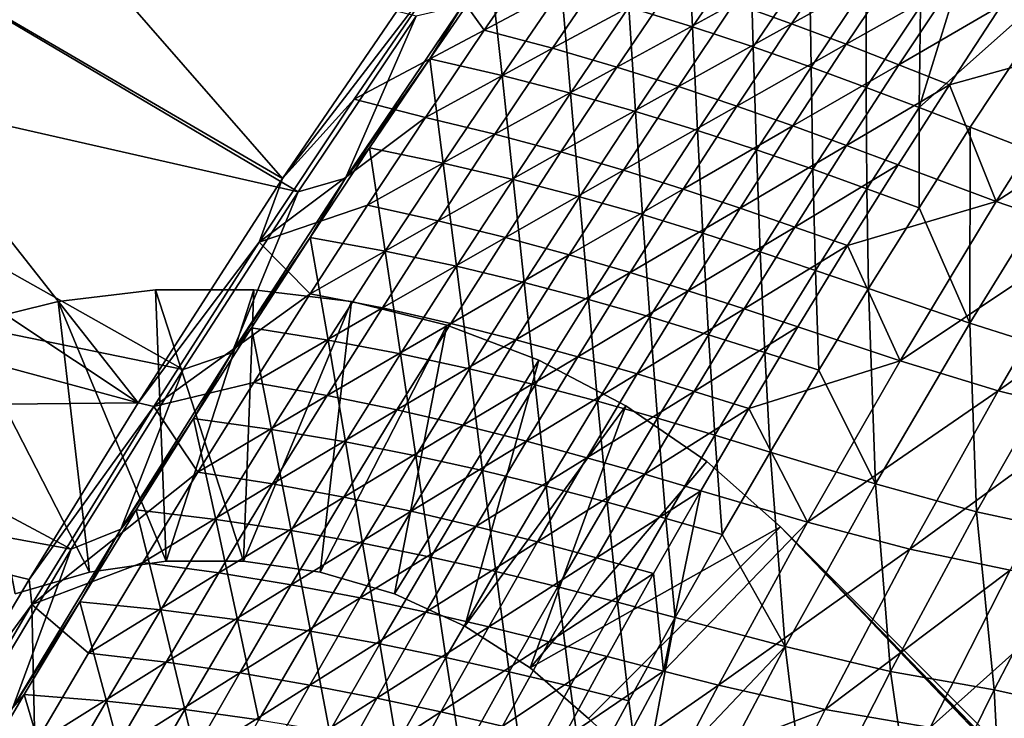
# Model space of a CAD drawing. Header units: metres. Extents: x -1 to 1402, y -1402 to 1.
# Tile 153 of 256: x 174 to 246, y -496 to -445. Entities that reach past the tile are written whole.
import ezdxf

# ---------------------------------------------------------------- set-up
doc = ezdxf.new("R2010")
doc.units = ezdxf.units.M

msp = doc.modelspace()

# ---------------------------------------------------------------- linework, layer by layer
at = {"layer": 'None0'}
for points in [[(193.188416, -456.504669, -32.1521), (149.477982, -431.026184, -3), (158.767548, -417.142334, -3)], [(209.022079, -433.288483, -32.146709), (193.188416, -456.504669, -32.1521), (158.767548, -417.142334, -3)], [(182.542023, -473.034241, -32.156273), (140.433075, -445.070679, -3), (149.477982, -431.026184, -3)], [(193.188416, -456.504669, -32.1521), (182.542023, -473.034241, -32.156273), (149.477982, -431.026184, -3)], [(141.127594, -445.420471), (194.323196, -457.494965, -29.566992), (150.163284, -431.39267)], [(194.323196, -457.494965, -29.566992), (203.020798, -444.546478, -29.563908), (150.163284, -431.39267)], [(193.188416, -456.504669, -32.1521), (209.022079, -433.288483, -32.146709), (204.91066, -441.211975, -32.845253)], [(253.119125, -446.622375, -311.436157), (246.171463, -443.733582, -255.444809), (260.707947, -435.189117, -311.489136)], [(223.394745, -445.331085, -115.473923), (223.027908, -437.614807, -87.711845), (218.69194, -443.892273, -87.69519)], [(223.027908, -437.614807, -87.711845), (223.394745, -445.331085, -115.473923), (227.638458, -439.134674, -115.495125)], [(244.247986, -437.847656, -199.130859), (240.197998, -443.802856, -199.100983), (240.110657, -451.283173, -227.00882)], [(244.247986, -437.847656, -199.130859), (240.110657, -451.283173, -227.00882), (251.610367, -441.003265, -255.042603)], [(204.91066, -441.211975, -32.845253), (212.434341, -439.206818, -60.504589), (208.053223, -445.589203, -60.497749)], [(208.053223, -445.589203, -60.497749), (212.434341, -439.206818, -60.504589), (217.352005, -440.622192, -88.21685)], [(227.638458, -439.134674, -115.495125), (223.394745, -445.331085, -115.473923), (227.867706, -446.80603, -143.299789)], [(226.458389, -443.587219, -143.792236), (234.762802, -439.071014, -171.668945), (230.687531, -445.104553, -171.645386)], [(232.024033, -440.682983, -143.324936), (227.638458, -439.134674, -115.495125), (227.867706, -446.80603, -143.299789)], [(230.687531, -445.104553, -171.645386), (234.762802, -439.071014, -171.668945), (238.724182, -440.6492, -199.562012)], [(206.438705, -443.773407, -30.93755), (204.02919, -447.700684, -32.285778), (208.514832, -441.188171, -32.290676)], [(208.514832, -441.188171, -32.290676), (204.02919, -447.700684, -32.285778), (209.35762, -448.917725, -59.956261)], [(208.053223, -445.589203, -60.497749), (217.352005, -440.622192, -88.21685), (213.068573, -446.9151, -88.204712)], [(209.35762, -448.917725, -59.956261), (213.739029, -442.505951, -59.968033), (208.514832, -441.188171, -32.290676)], [(213.068573, -446.9151, -88.204712), (217.352005, -440.622192, -88.21685), (222.019958, -442.087677, -115.980873)], [(232.024033, -440.682983, -143.324936), (227.867706, -446.80603, -143.299789), (232.130859, -448.300659, -171.166626)], [(230.687531, -445.104553, -171.645386), (238.724182, -440.6492, -199.562012), (234.728027, -446.623627, -199.536301)], [(232.024033, -440.682983, -143.324936), (232.130859, -448.300659, -171.166626), (236.203888, -442.244171, -171.194839)], [(234.728027, -446.623627, -199.536301), (238.724182, -440.6492, -199.562012), (242.52037, -442.208374, -227.488464)], [(240.110657, -451.283173, -227.00882), (243.869202, -452.738312, -254.978363), (251.610367, -441.003265, -255.042603)], [(251.610367, -441.003265, -255.042603), (243.869202, -452.738312, -254.978363), (251.028656, -455.494263, -310.999603)], [(198.467545, -450.653656, -32.845261), (193.188416, -456.504669, -32.1521), (204.91066, -441.211975, -32.845253)], [(198.467545, -450.653656, -32.845261), (204.91066, -441.211975, -32.845253), (208.053223, -445.589203, -60.497749)], [(214.408966, -450.213165, -87.678192), (213.739029, -442.505951, -59.968033), (209.35762, -448.917725, -59.956261)], [(222.019958, -442.087677, -115.980873), (217.828888, -448.30011, -115.964073), (213.068573, -446.9151, -88.204712)], [(213.739029, -442.505951, -59.968033), (214.408966, -450.213165, -87.678192), (218.69194, -443.892273, -87.69519)], [(226.458389, -443.587219, -143.792236), (217.828888, -448.30011, -115.964073), (222.019958, -442.087677, -115.980873)], [(236.203888, -442.244171, -171.194839), (232.130859, -448.300659, -171.166626), (236.20488, -449.798492, -199.070587)], [(234.728027, -446.623627, -199.536301), (242.52037, -442.208374, -227.488464), (238.600647, -448.128418, -227.461395)], [(240.197998, -443.802856, -199.100983), (236.203888, -442.244171, -171.194839), (236.20488, -449.798492, -199.070587)], [(238.600647, -448.128418, -227.461395), (242.52037, -442.208374, -227.488464), (246.171463, -443.733582, -255.444809)], [(206.438705, -443.773407, -30.93755), (197.829269, -456.490906, -30.934406), (204.02919, -447.700684, -32.285778)], [(197.829269, -456.490906, -30.934406), (206.438705, -443.773407, -30.93755), (203.020798, -444.546478, -29.563908)], [(218.69194, -443.892273, -87.69519), (214.408966, -450.213165, -87.678192), (219.204865, -451.569946, -115.452324)], [(217.828888, -448.30011, -115.964073), (226.458389, -443.587219, -143.792236), (222.355042, -449.727112, -143.771469)], [(219.204865, -451.569946, -115.452324), (223.394745, -445.331085, -115.473923), (218.69194, -443.892273, -87.69519)], [(222.355042, -449.727112, -143.771469), (226.458389, -443.587219, -143.792236), (230.687531, -445.104553, -171.645386)], [(240.197998, -443.802856, -199.100983), (236.20488, -449.798492, -199.070587), (240.110657, -451.283173, -227.00882)], [(246.171463, -443.733582, -255.444809), (242.326172, -449.602966, -255.417068), (238.600647, -448.128418, -227.461395)], [(242.326172, -449.602966, -255.417068), (246.171463, -443.733582, -255.444809), (253.119125, -446.622375, -311.436157)], [(194.323196, -457.494965, -29.566992), (197.829269, -456.490906, -30.934406), (203.020798, -444.546478, -29.563908)], [(182.542023, -473.034241, -32.156273), (131.637405, -459.272583, -3), (140.433075, -445.070679, -3)], [(132.340759, -459.605499), (185.851593, -470.589752, -29.570282), (141.127594, -445.420471)], [(185.851593, -470.589752, -29.570282), (194.323196, -457.494965, -29.566992), (141.127594, -445.420471)], [(223.766266, -452.970703, -143.2742), (223.394745, -445.331085, -115.473923), (219.204865, -451.569946, -115.452324)], [(222.355042, -449.727112, -143.771469), (230.687531, -445.104553, -171.645386), (226.667969, -451.178802, -171.621552)], [(223.394745, -445.331085, -115.473923), (223.766266, -452.970703, -143.2742), (227.867706, -446.80603, -143.299789)], [(226.667969, -451.178802, -171.621552), (230.687531, -445.104553, -171.645386), (234.728027, -446.623627, -199.536301)], [(198.467545, -450.653656, -32.845261), (208.053223, -445.589203, -60.497749), (203.724365, -452.015472, -60.490818)], [(203.724365, -452.015472, -60.490818), (208.053223, -445.589203, -60.497749), (213.068573, -446.9151, -88.204712)], [(213.068573, -446.9151, -88.204712), (208.838028, -453.250885, -88.192444), (203.724365, -452.015472, -60.490818)], [(217.828888, -448.30011, -115.964073), (208.838028, -453.250885, -88.192444), (213.068573, -446.9151, -88.204712)], [(227.867706, -446.80603, -143.299789), (223.766266, -452.970703, -143.2742), (228.113922, -454.397919, -171.137924)], [(226.667969, -451.178802, -171.621552), (234.728027, -446.623627, -199.536301), (230.789017, -452.638092, -199.5103)], [(227.867706, -446.80603, -143.299789), (228.113922, -454.397919, -171.137924), (232.130859, -448.300659, -171.166626)], [(230.789017, -452.638092, -199.5103), (234.728027, -446.623627, -199.536301), (238.600647, -448.128418, -227.461395)], [(242.326172, -449.602966, -255.417068), (253.119125, -446.622375, -311.436157), (245.783722, -458.210693, -311.381897)], [(245.783722, -458.210693, -311.381897), (253.119125, -446.622375, -311.436157), (259.730591, -449.196899, -367.523193)], [(197.829269, -456.490906, -30.934406), (199.596298, -454.258484, -32.280701), (204.02919, -447.700684, -32.285778)], [(204.02919, -447.700684, -32.285778), (199.596298, -454.258484, -32.280701), (205.029297, -455.373657, -59.944202)], [(204.02919, -447.700684, -32.285778), (205.029297, -455.373657, -59.944202), (209.35762, -448.917725, -59.956261)], [(208.838028, -453.250885, -88.192444), (217.828888, -448.30011, -115.964073), (213.691589, -454.554443, -115.94709)], [(213.691589, -454.554443, -115.94709), (217.828888, -448.30011, -115.964073), (222.355042, -449.727112, -143.771469)], [(232.130859, -448.300659, -171.166626), (228.113922, -454.397919, -171.137924), (232.269165, -455.834167, -199.039673)], [(238.600647, -448.128418, -227.461395), (234.739609, -454.087952, -227.434021), (230.789017, -452.638092, -199.5103)], [(232.130859, -448.300659, -171.166626), (232.269165, -455.834167, -199.039673), (236.20488, -449.798492, -199.070587)], [(242.326172, -449.602966, -255.417068), (234.739609, -454.087952, -227.434021), (238.600647, -448.128418, -227.461395)], [(209.35762, -448.917725, -59.956261), (205.029297, -455.373657, -59.944202), (210.179672, -456.577209, -87.660858)], [(210.179672, -456.577209, -87.660858), (214.408966, -450.213165, -87.678192), (209.35762, -448.917725, -59.956261)], [(213.691589, -454.554443, -115.94709), (222.355042, -449.727112, -143.771469), (218.306534, -455.908081, -143.750473)], [(218.306534, -455.908081, -143.750473), (222.355042, -449.727112, -143.771469), (226.667969, -451.178802, -171.621552)], [(236.20488, -449.798492, -199.070587), (232.269165, -455.834167, -199.039673), (236.253601, -457.261993, -226.976501)], [(234.739609, -454.087952, -227.434021), (242.326172, -449.602966, -255.417068), (238.541183, -455.511322, -255.389008)], [(240.110657, -451.283173, -227.00882), (236.20488, -449.798492, -199.070587), (236.253601, -457.261993, -226.976501)], [(238.541183, -455.511322, -255.389008), (242.326172, -449.602966, -255.417068), (245.783722, -458.210693, -311.381897)], [(245.783722, -458.210693, -311.381897), (259.730591, -449.196899, -367.523193), (252.69165, -460.600708, -367.478699)], [(215.069489, -457.850983, -115.430344), (214.408966, -450.213165, -87.678192), (210.179672, -456.577209, -87.660858)], [(214.408966, -450.213165, -87.678192), (215.069489, -457.850983, -115.430344), (219.204865, -451.569946, -115.452324)], [(193.188416, -456.504669, -32.1521), (198.467545, -450.653656, -32.845261), (191.471695, -461.203949, -32.845303)], [(191.471695, -461.203949, -32.845303), (198.467545, -450.653656, -32.845261), (203.724365, -452.015472, -60.490818)], [(218.306534, -455.908081, -143.750473), (226.667969, -451.178802, -171.621552), (222.704529, -457.293365, -171.597458)], [(222.704529, -457.293365, -171.597458), (226.667969, -451.178802, -171.621552), (230.789017, -452.638092, -199.5103)], [(240.110657, -451.283173, -227.00882), (236.253601, -457.261993, -226.976501), (240.088852, -458.664032, -254.945404)], [(240.110657, -451.283173, -227.00882), (240.088852, -458.664032, -254.945404), (243.869202, -452.738312, -254.978363)], [(203.724365, -452.015472, -60.490818), (199.448273, -458.485413, -60.483803), (191.471695, -461.203949, -32.845303)], [(208.838028, -453.250885, -88.192444), (199.448273, -458.485413, -60.483803), (203.724365, -452.015472, -60.490818)], [(219.204865, -451.569946, -115.452324), (215.069489, -457.850983, -115.430344), (219.720337, -459.176605, -143.248169)], [(219.720337, -459.176605, -143.248169), (223.766266, -452.970703, -143.2742), (219.204865, -451.569946, -115.452324)], [(230.789017, -452.638092, -199.5103), (226.907501, -458.6922, -199.484009), (222.704529, -457.293365, -171.597458)], [(234.739609, -454.087952, -227.434021), (226.907501, -458.6922, -199.484009), (230.789017, -452.638092, -199.5103)], [(240.088852, -458.664032, -254.945404), (243.832703, -467.184296, -310.935364), (243.869202, -452.738312, -254.978363)], [(243.869202, -452.738312, -254.978363), (243.832703, -467.184296, -310.935364), (251.028656, -455.494263, -310.999603)], [(199.448273, -458.485413, -60.483803), (208.838028, -453.250885, -88.192444), (204.660873, -459.629333, -88.180038)], [(204.660873, -459.629333, -88.180038), (208.838028, -453.250885, -88.192444), (213.691589, -454.554443, -115.94709)], [(224.153656, -460.535553, -171.108734), (223.766266, -452.970703, -143.2742), (219.720337, -459.176605, -143.248169)], [(223.766266, -452.970703, -143.2742), (224.153656, -460.535553, -171.108734), (228.113922, -454.397919, -171.137924)], [(226.907501, -458.6922, -199.484009), (234.739609, -454.087952, -227.434021), (230.937561, -460.086456, -227.406326)], [(230.937561, -460.086456, -227.406326), (234.739609, -454.087952, -227.434021), (238.541183, -455.511322, -255.389008)], [(199.596298, -454.258484, -32.280701), (197.829269, -456.490906, -30.934406), (195.216934, -460.861237, -32.275436)], [(199.596298, -454.258484, -32.280701), (195.216934, -460.861237, -32.275436), (200.754776, -461.873444, -59.93187)], [(199.596298, -454.258484, -32.280701), (200.754776, -461.873444, -59.93187), (205.029297, -455.373657, -59.944202)], [(204.660873, -459.629333, -88.180038), (213.691589, -454.554443, -115.94709), (209.608505, -460.850525, -115.929939)], [(209.608505, -460.850525, -115.929939), (213.691589, -454.554443, -115.94709), (218.306534, -455.908081, -143.750473)], [(228.113922, -454.397919, -171.137924), (224.153656, -460.535553, -171.108734), (228.391434, -461.909424, -199.00824)], [(228.113922, -454.397919, -171.137924), (228.391434, -461.909424, -199.00824), (232.269165, -455.834167, -199.039673)], [(205.029297, -455.373657, -59.944202), (200.754776, -461.873444, -59.93187), (206.00473, -462.984039, -87.643204)], [(205.029297, -455.373657, -59.944202), (206.00473, -462.984039, -87.643204), (210.179672, -456.577209, -87.660858)], [(238.541183, -455.511322, -255.389008), (234.816742, -461.458038, -255.360641), (230.937561, -460.086456, -227.406326)], [(234.816742, -461.458038, -255.360641), (238.541183, -455.511322, -255.389008), (245.783722, -458.210693, -311.381897)], [(251.028656, -455.494263, -310.999603), (243.832703, -467.184296, -310.935364), (250.961105, -469.431213, -367.057831)], [(209.608505, -460.850525, -115.929939), (218.306534, -455.908081, -143.750473), (214.313309, -462.129883, -143.729263)], [(214.313309, -462.129883, -143.729263), (218.306534, -455.908081, -143.750473), (222.704529, -457.293365, -171.597458)], [(232.269165, -455.834167, -199.039673), (228.391434, -461.909424, -199.00824), (232.455902, -463.279663, -226.943649)], [(232.269165, -455.834167, -199.039673), (232.455902, -463.279663, -226.943649), (236.253601, -457.261993, -226.976501)], [(182.542023, -473.034241, -32.156273), (193.188416, -456.504669, -32.1521), (191.471695, -461.203949, -32.845303)], [(197.829269, -456.490906, -30.934406), (189.436142, -469.353821, -30.931055), (195.216934, -460.861237, -32.275436)], [(189.436142, -469.353821, -30.931055), (197.829269, -456.490906, -30.934406), (194.323196, -457.494965, -29.566992)], [(210.179672, -456.577209, -87.660858), (206.00473, -462.984039, -87.643204), (210.989258, -464.173828, -115.407982)], [(210.989258, -464.173828, -115.407982), (215.069489, -457.850983, -115.430344), (210.179672, -456.577209, -87.660858)], [(185.851593, -470.589752, -29.570282), (189.436142, -469.353821, -30.931055), (194.323196, -457.494965, -29.566992)], [(215.73053, -465.423401, -143.22171), (215.069489, -457.850983, -115.430344), (210.989258, -464.173828, -115.407982)], [(222.704529, -457.293365, -171.597458), (218.797562, -463.447937, -171.57312), (214.313309, -462.129883, -143.729263)], [(215.069489, -457.850983, -115.430344), (215.73053, -465.423401, -143.22171), (219.720337, -459.176605, -143.248169)], [(226.907501, -458.6922, -199.484009), (218.797562, -463.447937, -171.57312), (222.704529, -457.293365, -171.597458)], [(236.253601, -457.261993, -226.976501), (232.455902, -463.279663, -226.943649), (236.369354, -464.627869, -254.911926)], [(236.253601, -457.261993, -226.976501), (236.369354, -464.627869, -254.911926), (240.088852, -458.664032, -254.945404)], [(199.448273, -458.485413, -60.483803), (195.22554, -464.99884, -60.476704), (191.471695, -461.203949, -32.845303)], [(195.22554, -464.99884, -60.476704), (199.448273, -458.485413, -60.483803), (204.660873, -459.629333, -88.180038)], [(234.816742, -461.458038, -255.360641), (245.783722, -458.210693, -311.381897), (238.703232, -469.947723, -311.326447)], [(238.703232, -469.947723, -311.326447), (245.783722, -458.210693, -311.381897), (252.69165, -460.600708, -367.478699)], [(123.095718, -473.628662, -3), (131.637405, -459.272583, -3), (182.542023, -473.034241, -32.156273)], [(219.720337, -459.176605, -143.248169), (215.73053, -465.423401, -143.22171), (220.250656, -466.713257, -171.079086)], [(218.797562, -463.447937, -171.57312), (226.907501, -458.6922, -199.484009), (223.083832, -464.785492, -199.457443)], [(220.250656, -466.713257, -171.079086), (224.153656, -460.535553, -171.108734), (219.720337, -459.176605, -143.248169)], [(223.083832, -464.785492, -199.457443), (226.907501, -458.6922, -199.484009), (230.937561, -460.086456, -227.406326)], [(240.088852, -458.664032, -254.945404), (236.369354, -464.627869, -254.911926), (243.832703, -467.184296, -310.935364)], [(123.80751, -473.944519), (177.610626, -483.827606, -29.57378), (132.340759, -459.605499)], [(177.610626, -483.827606, -29.57378), (185.851593, -470.589752, -29.570282), (132.340759, -459.605499)], [(195.22554, -464.99884, -60.476704), (204.660873, -459.629333, -88.180038), (200.537613, -466.050201, -88.167519)], [(200.537613, -466.050201, -88.167519), (204.660873, -459.629333, -88.180038), (209.608505, -460.850525, -115.929939)], [(224.57225, -468.023834, -198.976318), (224.153656, -460.535553, -171.108734), (220.250656, -466.713257, -171.079086)], [(230.937561, -460.086456, -227.406326), (227.194809, -466.123383, -227.378357), (223.083832, -464.785492, -199.457443)], [(224.153656, -460.535553, -171.108734), (224.57225, -468.023834, -198.976318), (228.391434, -461.909424, -199.00824)], [(234.816742, -461.458038, -255.360641), (227.194809, -466.123383, -227.378357), (230.937561, -460.086456, -227.406326)], [(238.703232, -469.947723, -311.326447), (252.69165, -460.600708, -367.478699), (245.919678, -472.148712, -367.433228)], [(252.69165, -460.600708, -367.478699), (259.439148, -462.546082, -423.662781), (245.919678, -472.148712, -367.433228)], [(182.542023, -473.034241, -32.156273), (191.471695, -461.203949, -32.845303), (183.696686, -473.320557, -32.845364)], [(191.471695, -461.203949, -32.845303), (195.22554, -464.99884, -60.476704), (183.696686, -473.320557, -32.845364)], [(195.216934, -460.861237, -32.275436), (189.436142, -469.353821, -30.931055), (190.891846, -467.508606, -32.269989)], [(195.216934, -460.861237, -32.275436), (190.891846, -467.508606, -32.269989), (196.534775, -468.416779, -59.919254)], [(195.216934, -460.861237, -32.275436), (196.534775, -468.416779, -59.919254), (200.754776, -461.873444, -59.93187)], [(200.537613, -466.050201, -88.167519), (209.608505, -460.850525, -115.929939), (205.580124, -467.18808, -115.912621)], [(205.580124, -467.18808, -115.912621), (209.608505, -460.850525, -115.929939), (214.313309, -462.129883, -143.729263)], [(227.194809, -466.123383, -227.378357), (234.816742, -461.458038, -255.360641), (231.153122, -467.442474, -255.33197)], [(231.153122, -467.442474, -255.33197), (234.816742, -461.458038, -255.360641), (238.703232, -469.947723, -311.326447)], [(200.754776, -461.873444, -59.93187), (196.534775, -468.416779, -59.919254), (201.884842, -469.433411, -87.625221)], [(200.754776, -461.873444, -59.93187), (201.884842, -469.433411, -87.625221), (206.00473, -462.984039, -87.643204)], [(214.313309, -462.129883, -143.729263), (210.375763, -468.392242, -143.707825), (205.580124, -467.18808, -115.912621)], [(218.797562, -463.447937, -171.57312), (210.375763, -468.392242, -143.707825), (214.313309, -462.129883, -143.729263)], [(228.391434, -461.909424, -199.00824), (224.57225, -468.023834, -198.976318), (228.71814, -469.335693, -226.910294)], [(228.391434, -461.909424, -199.00824), (228.71814, -469.335693, -226.910294), (232.455902, -463.279663, -226.943649)], [(259.439148, -462.546082, -423.662781), (252.986862, -473.893158, -423.636475), (245.919678, -472.148712, -367.433228)], [(206.00473, -462.984039, -87.643204), (201.884842, -469.433411, -87.625221), (206.964828, -470.538208, -115.385254)], [(206.00473, -462.984039, -87.643204), (206.964828, -470.538208, -115.385254), (210.989258, -464.173828, -115.407982)], [(210.375763, -468.392242, -143.707825), (218.797562, -463.447937, -171.57312), (214.947464, -469.642151, -171.548538)], [(214.947464, -469.642151, -171.548538), (218.797562, -463.447937, -171.57312), (223.083832, -464.785492, -199.457443)], [(232.455902, -463.279663, -226.943649), (228.71814, -469.335693, -226.910294), (232.711212, -470.629303, -254.877914)], [(232.455902, -463.279663, -226.943649), (232.711212, -470.629303, -254.877914), (236.369354, -464.627869, -254.911926)], [(210.989258, -464.173828, -115.407982), (206.964828, -470.538208, -115.385254), (211.79747, -471.710785, -143.194824)], [(211.79747, -471.710785, -143.194824), (215.73053, -465.423401, -143.22171), (210.989258, -464.173828, -115.407982)], [(195.22554, -464.99884, -60.476704), (191.056656, -471.555573, -60.469524), (183.696686, -473.320557, -32.845364)], [(191.056656, -471.555573, -60.469524), (195.22554, -464.99884, -60.476704), (200.537613, -466.050201, -88.167519)], [(223.083832, -464.785492, -199.457443), (219.318359, -470.917603, -199.430618), (214.947464, -469.642151, -171.548538)], [(227.194809, -466.123383, -227.378357), (219.318359, -470.917603, -199.430618), (223.083832, -464.785492, -199.457443)], [(236.369354, -464.627869, -254.911926), (232.711212, -470.629303, -254.877914), (236.893814, -479.018768, -310.86908)], [(236.369354, -464.627869, -254.911926), (236.893814, -479.018768, -310.86908), (243.832703, -467.184296, -310.935364)], [(216.405518, -472.930573, -171.048965), (215.73053, -465.423401, -143.22171), (211.79747, -471.710785, -143.194824)], [(215.73053, -465.423401, -143.22171), (216.405518, -472.930573, -171.048965), (220.250656, -466.713257, -171.079086)], [(196.46875, -472.513367, -88.154869), (191.056656, -471.555573, -60.469524), (200.537613, -466.050201, -88.167519)], [(196.46875, -472.513367, -88.154869), (200.537613, -466.050201, -88.167519), (205.580124, -467.18808, -115.912621)], [(219.318359, -470.917603, -199.430618), (227.194809, -466.123383, -227.378357), (223.511658, -472.198303, -227.350113)], [(223.511658, -472.198303, -227.350113), (227.194809, -466.123383, -227.378357), (231.153122, -467.442474, -255.33197)], [(205.580124, -467.18808, -115.912621), (201.606903, -473.566895, -115.895149), (196.46875, -472.513367, -88.154869)], [(210.375763, -468.392242, -143.707825), (201.606903, -473.566895, -115.895149), (205.580124, -467.18808, -115.912621)], [(220.250656, -466.713257, -171.079086), (216.405518, -472.930573, -171.048965), (220.81218, -474.177032, -198.943924)], [(220.81218, -474.177032, -198.943924), (224.57225, -468.023834, -198.976318), (220.250656, -466.713257, -171.079086)], [(243.832703, -467.184296, -310.935364), (236.893814, -479.018768, -310.86908), (244.338135, -481.065704, -367.000183)], [(243.832703, -467.184296, -310.935364), (244.338135, -481.065704, -367.000183), (250.961105, -469.431213, -367.057831)], [(189.436142, -469.353821, -30.931055), (186.621796, -474.200256, -32.264359), (190.891846, -467.508606, -32.269989)], [(190.891846, -467.508606, -32.269989), (186.621796, -474.200256, -32.264359), (192.370026, -475.003357, -59.906368)], [(190.891846, -467.508606, -32.269989), (192.370026, -475.003357, -59.906368), (196.534775, -468.416779, -59.919254)], [(225.040802, -475.429657, -226.876434), (224.57225, -468.023834, -198.976318), (220.81218, -474.177032, -198.943924)], [(231.153122, -467.442474, -255.33197), (227.550583, -473.464081, -255.303024), (223.511658, -472.198303, -227.350113)], [(224.57225, -468.023834, -198.976318), (225.040802, -475.429657, -226.876434), (228.71814, -469.335693, -226.910294)], [(227.550583, -473.464081, -255.303024), (231.153122, -467.442474, -255.33197), (238.703232, -469.947723, -311.326447)], [(196.534775, -468.416779, -59.919254), (192.370026, -475.003357, -59.906368), (197.820679, -475.924957, -87.606918)], [(196.534775, -468.416779, -59.919254), (197.820679, -475.924957, -87.606918), (201.884842, -469.433411, -87.625221)], [(206.494354, -474.694855, -143.686203), (201.606903, -473.566895, -115.895149), (210.375763, -468.392242, -143.707825)], [(206.494354, -474.694855, -143.686203), (210.375763, -468.392242, -143.707825), (214.947464, -469.642151, -171.548538)], [(189.436142, -469.353821, -30.931055), (181.263885, -482.359192, -30.927504), (186.621796, -474.200256, -32.264359)], [(181.263885, -482.359192, -30.927504), (189.436142, -469.353821, -30.931055), (185.851593, -470.589752, -29.570282)], [(201.884842, -469.433411, -87.625221), (197.820679, -475.924957, -87.606918), (202.996841, -476.943787, -115.362152)], [(201.884842, -469.433411, -87.625221), (202.996841, -476.943787, -115.362152), (206.964828, -470.538208, -115.385254)], [(228.71814, -469.335693, -226.910294), (225.040802, -475.429657, -226.876434), (229.114914, -476.667816, -254.843399)], [(228.71814, -469.335693, -226.910294), (229.114914, -476.667816, -254.843399), (232.711212, -470.629303, -254.877914)], [(250.961105, -469.431213, -367.057831), (244.338135, -481.065704, -367.000183), (251.636703, -482.644897, -423.213226)], [(214.947464, -469.642151, -171.548538), (211.154633, -475.875702, -171.523712), (206.494354, -474.694855, -143.686203)], [(219.318359, -470.917603, -199.430618), (211.154633, -475.875702, -171.523712), (214.947464, -469.642151, -171.548538)], [(227.550583, -473.464081, -255.303024), (238.703232, -469.947723, -311.326447), (231.87915, -481.827179, -311.269897)], [(231.87915, -481.827179, -311.269897), (238.703232, -469.947723, -311.326447), (245.919678, -472.148712, -367.433228)], [(177.610626, -483.827606, -29.57378), (181.263885, -482.359192, -30.927504), (185.851593, -470.589752, -29.570282)], [(206.964828, -470.538208, -115.385254), (202.996841, -476.943787, -115.362152), (207.921768, -478.038361, -143.167526)], [(206.964828, -470.538208, -115.385254), (207.921768, -478.038361, -143.167526), (211.79747, -471.710785, -143.194824)], [(215.611404, -477.088043, -199.403549), (211.154633, -475.875702, -171.523712), (219.318359, -470.917603, -199.430618)], [(215.611404, -477.088043, -199.403549), (219.318359, -470.917603, -199.430618), (223.511658, -472.198303, -227.350113)], [(232.711212, -470.629303, -254.877914), (229.114914, -476.667816, -254.843399), (236.893814, -479.018768, -310.86908)], [(183.696686, -473.320557, -32.845364), (191.056656, -471.555573, -60.469524), (186.942215, -478.155426, -60.462265)], [(191.056656, -471.555573, -60.469524), (196.46875, -472.513367, -88.154869), (186.942215, -478.155426, -60.462265)], [(211.79747, -471.710785, -143.194824), (207.921768, -478.038361, -143.167526), (212.618835, -479.187164, -171.018417)], [(212.618835, -479.187164, -171.018417), (216.405518, -472.930573, -171.048965), (211.79747, -471.710785, -143.194824)], [(223.511658, -472.198303, -227.350113), (219.888428, -478.310638, -227.321609), (215.611404, -477.088043, -199.403549)], [(227.550583, -473.464081, -255.303024), (219.888428, -478.310638, -227.321609), (223.511658, -472.198303, -227.350113)], [(231.87915, -481.827179, -311.269897), (245.919678, -472.148712, -367.433228), (239.415558, -483.833282, -367.386841)], [(245.919678, -472.148712, -367.433228), (252.986862, -473.893158, -423.636475), (239.415558, -483.833282, -367.386841)], [(174.501846, -486.069183, -32.159752), (123.095718, -473.628662, -3), (182.542023, -473.034241, -32.156273)], [(174.501846, -486.069183, -32.159752), (182.542023, -473.034241, -32.156273), (183.696686, -473.320557, -32.845364)], [(186.942215, -478.155426, -60.462265), (196.46875, -472.513367, -88.154869), (192.454788, -479.018616, -88.14212)], [(196.46875, -472.513367, -88.154869), (201.606903, -473.566895, -115.895149), (192.454788, -479.018616, -88.14212)], [(217.111755, -480.368561, -198.911041), (216.405518, -472.930573, -171.048965), (212.618835, -479.187164, -171.018417)], [(216.405518, -472.930573, -171.048965), (217.111755, -480.368561, -198.911041), (220.81218, -474.177032, -198.943924)], [(174.501846, -486.069183, -32.159752), (167.858917, -497.232941, -32.162853), (123.095718, -473.628662, -3)], [(174.501846, -486.069183, -32.159752), (183.696686, -473.320557, -32.845364), (174.696533, -487.905945, -32.845402)], [(174.696533, -487.905945, -32.845402), (183.696686, -473.320557, -32.845364), (186.942215, -478.155426, -60.462265)], [(192.454788, -479.018616, -88.14212), (201.606903, -473.566895, -115.895149), (197.689285, -479.986725, -115.877518)], [(201.606903, -473.566895, -115.895149), (206.494354, -474.694855, -143.686203), (197.689285, -479.986725, -115.877518)], [(224.009399, -479.522217, -255.273819), (219.888428, -478.310638, -227.321609), (227.550583, -473.464081, -255.303024)], [(224.009399, -479.522217, -255.273819), (227.550583, -473.464081, -255.303024), (231.87915, -481.827179, -311.269897)], [(169.604843, -497.205322, -29.57748), (177.610626, -483.827606, -29.57378), (123.80751, -473.944519)], [(181.263885, -482.359192, -30.927504), (182.407532, -480.935852, -32.258537), (186.621796, -474.200256, -32.264359)], [(186.621796, -474.200256, -32.264359), (182.407532, -480.935852, -32.258537), (188.261215, -481.632843, -59.893204)], [(186.621796, -474.200256, -32.264359), (188.261215, -481.632843, -59.893204), (192.370026, -475.003357, -59.906368)], [(220.81218, -474.177032, -198.943924), (217.111755, -480.368561, -198.911041), (221.424469, -481.561005, -226.842087)], [(221.424469, -481.561005, -226.842087), (225.040802, -475.429657, -226.876434), (220.81218, -474.177032, -198.943924)], [(252.986862, -473.893158, -423.636475), (246.812103, -485.371033, -423.609711), (239.415558, -483.833282, -367.386841)], [(192.370026, -475.003357, -59.906368), (188.261215, -481.632843, -59.893204), (193.812927, -482.458405, -87.588303)], [(192.370026, -475.003357, -59.906368), (193.812927, -482.458405, -87.588303), (197.820679, -475.924957, -87.606918)], [(197.689285, -479.986725, -115.877518), (206.494354, -474.694855, -143.686203), (202.669479, -481.037476, -143.664398)], [(206.494354, -474.694855, -143.686203), (211.154633, -475.875702, -171.523712), (202.669479, -481.037476, -143.664398)], [(193.812927, -482.458405, -87.588303), (199.085953, -483.390228, -115.338699), (197.820679, -475.924957, -87.606918)], [(197.820679, -475.924957, -87.606918), (199.085953, -483.390228, -115.338699), (202.996841, -476.943787, -115.362152)], [(202.669479, -481.037476, -143.664398), (211.154633, -475.875702, -171.523712), (207.419434, -482.148193, -171.498688)], [(211.154633, -475.875702, -171.523712), (215.611404, -477.088043, -199.403549), (207.419434, -482.148193, -171.498688)], [(225.580963, -482.742889, -254.808395), (225.040802, -475.429657, -226.876434), (221.424469, -481.561005, -226.842087)], [(225.040802, -475.429657, -226.876434), (225.580963, -482.742889, -254.808395), (229.114914, -476.667816, -254.843399)], [(229.114914, -476.667816, -254.843399), (225.580963, -482.742889, -254.808395), (230.215591, -490.992706, -310.800873)], [(236.893814, -479.018768, -310.86908), (229.114914, -476.667816, -254.843399), (230.215591, -490.992706, -310.800873)], [(202.996841, -476.943787, -115.362152), (199.085953, -483.390228, -115.338699), (204.10405, -484.405823, -143.139832)], [(202.996841, -476.943787, -115.362152), (204.10405, -484.405823, -143.139832), (207.921768, -478.038361, -143.167526)], [(207.419434, -482.148193, -171.498688), (215.611404, -477.088043, -199.403549), (211.963348, -483.296448, -199.376236)], [(215.611404, -477.088043, -199.403549), (219.888428, -478.310638, -227.321609), (211.963348, -483.296448, -199.376236)], [(182.882751, -484.798187, -60.454929), (174.696533, -487.905945, -32.845402), (186.942215, -478.155426, -60.462265)], [(182.882751, -484.798187, -60.454929), (186.942215, -478.155426, -60.462265), (192.454788, -479.018616, -88.14212)], [(207.921768, -478.038361, -143.167526), (204.10405, -484.405823, -143.139832), (208.891174, -485.482635, -170.987411)], [(207.921768, -478.038361, -143.167526), (208.891174, -485.482635, -170.987411), (212.618835, -479.187164, -171.018417)], [(211.963348, -483.296448, -199.376236), (219.888428, -478.310638, -227.321609), (216.325409, -484.45993, -227.292847)], [(219.888428, -478.310638, -227.321609), (224.009399, -479.522217, -255.273819), (216.325409, -484.45993, -227.292847)], [(182.882751, -484.798187, -60.454929), (192.454788, -479.018616, -88.14212), (188.496246, -485.565674, -88.129257)], [(188.496246, -485.565674, -88.129257), (192.454788, -479.018616, -88.14212), (197.689285, -479.986725, -115.877518)], [(212.618835, -479.187164, -171.018417), (208.891174, -485.482635, -170.987411), (213.471573, -486.598022, -198.877716)], [(213.471573, -486.598022, -198.877716), (217.111755, -480.368561, -198.911041), (212.618835, -479.187164, -171.018417)], [(216.325409, -484.45993, -227.292847), (224.009399, -479.522217, -255.273819), (220.529831, -485.616302, -255.244339)], [(224.009399, -479.522217, -255.273819), (221.267044, -492.819244, -283.19754), (220.529831, -485.616302, -255.244339)], [(224.009399, -479.522217, -255.273819), (231.87915, -481.827179, -311.269897), (221.267044, -492.819244, -283.19754)], [(230.215591, -490.992706, -310.800873), (237.986435, -492.833252, -366.940796), (236.893814, -479.018768, -310.86908)], [(236.893814, -479.018768, -310.86908), (237.986435, -492.833252, -366.940796), (244.338135, -481.065704, -367.000183)], [(193.827805, -486.447327, -115.859749), (188.496246, -485.565674, -88.129257), (197.689285, -479.986725, -115.877518)], [(202.669479, -481.037476, -143.664398), (193.827805, -486.447327, -115.859749), (197.689285, -479.986725, -115.877518)], [(217.869629, -487.72934, -226.807281), (217.111755, -480.368561, -198.911041), (213.471573, -486.598022, -198.877716)], [(217.111755, -480.368561, -198.911041), (217.869629, -487.72934, -226.807281), (221.424469, -481.561005, -226.842087)], [(182.407532, -480.935852, -32.258537), (181.263885, -482.359192, -30.927504), (178.249863, -487.715027, -32.252529)], [(182.407532, -480.935852, -32.258537), (178.249863, -487.715027, -32.252529), (184.209137, -488.304871, -59.879776)], [(182.407532, -480.935852, -32.258537), (184.209137, -488.304871, -59.879776), (188.261215, -481.632843, -59.893204)], [(198.901611, -487.419769, -143.642395), (193.827805, -486.447327, -115.859749), (202.669479, -481.037476, -143.664398)], [(207.419434, -482.148193, -171.498688), (198.901611, -487.419769, -143.642395), (202.669479, -481.037476, -143.664398)], [(244.338135, -481.065704, -367.000183), (237.986435, -492.833252, -366.940796), (245.619583, -494.195251, -423.168243)], [(244.338135, -481.065704, -367.000183), (245.619583, -494.195251, -423.168243), (251.636703, -482.644897, -423.213226)], [(188.261215, -481.632843, -59.893204), (184.209137, -488.304871, -59.879776), (189.862305, -489.033386, -87.569374)], [(188.261215, -481.632843, -59.893204), (189.862305, -489.033386, -87.569374), (193.812927, -482.458405, -87.588303)], [(221.424469, -481.561005, -226.842087), (217.869629, -487.72934, -226.807281), (222.109894, -488.854004, -254.772919)], [(222.109894, -488.854004, -254.772919), (225.580963, -482.742889, -254.808395), (221.424469, -481.561005, -226.842087)], [(181.263885, -482.359192, -30.927504), (173.317032, -495.504059, -30.923758), (178.249863, -487.715027, -32.252529)], [(173.317032, -495.504059, -30.923758), (181.263885, -482.359192, -30.927504), (177.610626, -483.827606, -29.57378)], [(193.812927, -482.458405, -87.588303), (189.862305, -489.033386, -87.569374), (195.232849, -489.877197, -115.314896)], [(199.085953, -483.390228, -115.338699), (193.812927, -482.458405, -87.588303), (195.232849, -489.877197, -115.314896)], [(198.901611, -487.419769, -143.642395), (207.419434, -482.148193, -171.498688), (203.742294, -488.45929, -171.473434)], [(203.742294, -488.45929, -171.473434), (207.419434, -482.148193, -171.498688), (211.963348, -483.296448, -199.376236)], [(221.267044, -492.819244, -283.19754), (231.87915, -481.827179, -311.269897), (225.312958, -493.842804, -311.212311)], [(225.312958, -493.842804, -311.212311), (231.87915, -481.827179, -311.269897), (239.415558, -483.833282, -367.386841)], [(230.215591, -490.992706, -310.800873), (225.580963, -482.742889, -254.808395), (222.109894, -488.854004, -254.772919)], [(251.636703, -482.644897, -423.213226), (245.619583, -494.195251, -423.168243), (251.652863, -495.532074, -469.905243)], [(169.604843, -497.205322, -29.57748), (173.317032, -495.504059, -30.923758), (177.610626, -483.827606, -29.57378)], [(200.344971, -490.812775, -143.111755), (199.085953, -483.390228, -115.338699), (195.232849, -489.877197, -115.314896)], [(199.085953, -483.390228, -115.338699), (200.344971, -490.812775, -143.111755), (204.10405, -484.405823, -143.139832)], [(203.742294, -488.45929, -171.473434), (211.963348, -483.296448, -199.376236), (208.374527, -489.542358, -199.348679)], [(211.963348, -483.296448, -199.376236), (216.325409, -484.45993, -227.292847), (208.374527, -489.542358, -199.348679)], [(225.312958, -493.842804, -311.212311), (239.415558, -483.833282, -367.386841), (233.18013, -495.64679, -367.339661)], [(239.415558, -483.833282, -367.386841), (246.812103, -485.371033, -423.609711), (233.18013, -495.64679, -367.339661)], [(204.10405, -484.405823, -143.139832), (200.344971, -490.812775, -143.111755), (205.223175, -491.816589, -170.955994)], [(204.10405, -484.405823, -143.139832), (205.223175, -491.816589, -170.955994), (208.891174, -485.482635, -170.987411)], [(208.374527, -489.542358, -199.348679), (216.325409, -484.45993, -227.292847), (212.822937, -490.64563, -227.26384)], [(216.325409, -484.45993, -227.292847), (220.529831, -485.616302, -255.244339), (212.822937, -490.64563, -227.26384)], [(174.696533, -487.905945, -32.845402), (182.882751, -484.798187, -60.454929), (178.879105, -491.483429, -60.447517)], [(178.879105, -491.483429, -60.447517), (182.882751, -484.798187, -60.454929), (188.496246, -485.565674, -88.129257)], [(246.812103, -485.371033, -423.609711), (240.9151, -496.97113, -423.58252), (233.18013, -495.64679, -367.339661)], [(246.812103, -485.371033, -423.609711), (252.955673, -486.202026, -470.156738), (240.9151, -496.97113, -423.58252)], [(167.858917, -497.232941, -32.162853), (174.501846, -486.069183, -32.159752), (174.696533, -487.905945, -32.845402)], [(178.879105, -491.483429, -60.447517), (188.496246, -485.565674, -88.129257), (184.593933, -492.154205, -88.116287)], [(188.496246, -485.565674, -88.129257), (193.827805, -486.447327, -115.859749), (184.593933, -492.154205, -88.116287)], [(208.891174, -485.482635, -170.987411), (205.223175, -491.816589, -170.955994), (209.892197, -492.864929, -198.843933)], [(208.891174, -485.482635, -170.987411), (209.892197, -492.864929, -198.843933), (213.471573, -486.598022, -198.877716)], [(212.822937, -490.64563, -227.26384), (220.529831, -485.616302, -255.244339), (217.112183, -491.745728, -255.214615)], [(220.529831, -485.616302, -255.244339), (221.267044, -492.819244, -283.19754), (217.112183, -491.745728, -255.214615)], [(193.827805, -486.447327, -115.859749), (190.023163, -492.948303, -115.841843), (184.593933, -492.154205, -88.116287)], [(193.827805, -486.447327, -115.859749), (198.901611, -487.419769, -143.642395), (190.023163, -492.948303, -115.841843)], [(213.471573, -486.598022, -198.877716), (209.892197, -492.864929, -198.843933), (214.376862, -493.934174, -226.772003)], [(214.376862, -493.934174, -226.772003), (217.869629, -487.72934, -226.807281), (213.471573, -486.598022, -198.877716)], [(252.955673, -486.202026, -470.156738), (247.363083, -497.588684, -470.339081), (240.9151, -496.97113, -423.58252)], [(190.023163, -492.948303, -115.841843), (198.901611, -487.419769, -143.642395), (195.191422, -493.841339, -143.620224)], [(195.191422, -493.841339, -143.620224), (198.901611, -487.419769, -143.642395), (203.742294, -488.45929, -171.473434)], [(167.858917, -497.232941, -32.162853), (174.696533, -487.905945, -32.845402), (163.292206, -507.348785, -32.845406)], [(163.292206, -507.348785, -32.845406), (174.696533, -487.905945, -32.845402), (174.932266, -498.210632, -60.440041)], [(178.249863, -487.715027, -32.252529), (173.317032, -495.504059, -30.923758), (174.149628, -494.537354, -32.24633)], [(180.214584, -495.019073, -59.866077), (178.249863, -487.715027, -32.252529), (174.149628, -494.537354, -32.24633)], [(174.932266, -498.210632, -60.440041), (174.696533, -487.905945, -32.845402), (178.879105, -491.483429, -60.447517)], [(178.249863, -487.715027, -32.252529), (180.214584, -495.019073, -59.866077), (184.209137, -488.304871, -59.879776)], [(184.209137, -488.304871, -59.879776), (180.214584, -495.019073, -59.866077), (185.969604, -495.649475, -87.550148)], [(184.209137, -488.304871, -59.879776), (185.969604, -495.649475, -87.550148), (189.862305, -489.033386, -87.569374)], [(218.702194, -495.00061, -254.736969), (217.869629, -487.72934, -226.807281), (214.376862, -493.934174, -226.772003)], [(217.869629, -487.72934, -226.807281), (218.702194, -495.00061, -254.736969), (222.109894, -488.854004, -254.772919)], [(189.862305, -489.033386, -87.569374), (185.969604, -495.649475, -87.550148), (191.438278, -496.404236, -115.290749)], [(189.862305, -489.033386, -87.569374), (191.438278, -496.404236, -115.290749), (195.232849, -489.877197, -115.314896)], [(200.123871, -494.808502, -171.447983), (195.191422, -493.841339, -143.620224), (203.742294, -488.45929, -171.473434)], [(208.374527, -489.542358, -199.348679), (200.123871, -494.808502, -171.447983), (203.742294, -488.45929, -171.473434)], [(222.109894, -488.854004, -254.772919), (218.702194, -495.00061, -254.736969), (219.634857, -502.165741, -282.699615)], [(219.634857, -502.165741, -282.699615), (230.215591, -490.992706, -310.800873), (222.109894, -488.854004, -254.772919)], [(204.845566, -495.825287, -199.320923), (200.123871, -494.808502, -171.447983), (208.374527, -489.542358, -199.348679)], [(212.822937, -490.64563, -227.26384), (204.845566, -495.825287, -199.320923), (208.374527, -489.542358, -199.348679)], [(195.232849, -489.877197, -115.314896), (191.438278, -496.404236, -115.290749), (196.645233, -497.258789, -143.083282)], [(200.344971, -490.812775, -143.111755), (195.232849, -489.877197, -115.314896), (196.645233, -497.258789, -143.083282)], [(201.615509, -498.188538, -170.924164), (200.344971, -490.812775, -143.111755), (196.645233, -497.258789, -143.083282)], [(200.344971, -490.812775, -143.111755), (201.615509, -498.188538, -170.924164), (205.223175, -491.816589, -170.955994)], [(204.845566, -495.825287, -199.320923), (212.822937, -490.64563, -227.26384), (209.381561, -496.867218, -227.234604)], [(209.381561, -496.867218, -227.234604), (212.822937, -490.64563, -227.26384), (217.112183, -491.745728, -255.214615)], [(223.801666, -503.101044, -310.730865), (230.215591, -490.992706, -310.800873), (219.634857, -502.165741, -282.699615)], [(230.215591, -490.992706, -310.800873), (223.801666, -503.101044, -310.730865), (231.909103, -504.728088, -366.879761)], [(237.986435, -492.833252, -366.940796), (230.215591, -490.992706, -310.800873), (231.909103, -504.728088, -366.879761)], [(174.932266, -498.210632, -60.440041), (178.879105, -491.483429, -60.447517), (184.593933, -492.154205, -88.116287)], [(205.223175, -491.816589, -170.955994), (201.615509, -498.188538, -170.924164), (206.374268, -499.168823, -198.809723)], [(205.223175, -491.816589, -170.955994), (206.374268, -499.168823, -198.809723), (209.892197, -492.864929, -198.843933)], [(217.112183, -491.745728, -255.214615), (213.756927, -497.909912, -255.184662), (209.381561, -496.867218, -227.234604)], [(221.267044, -492.819244, -283.19754), (213.756927, -497.909912, -255.184662), (217.112183, -491.745728, -255.214615)], [(174.932266, -498.210632, -60.440041), (184.593933, -492.154205, -88.116287), (180.748779, -498.78363, -88.103226)], [(184.593933, -492.154205, -88.116287), (190.023163, -492.948303, -115.841843), (180.748779, -498.78363, -88.103226)], [(180.748779, -498.78363, -88.103226), (190.023163, -492.948303, -115.841843), (186.27626, -499.489105, -115.823807)], [(186.27626, -499.489105, -115.823807), (190.023163, -492.948303, -115.841843), (195.191422, -493.841339, -143.620224)], [(209.892197, -492.864929, -198.843933), (206.374268, -499.168823, -198.809723), (210.946762, -500.174927, -226.736282)], [(209.892197, -492.864929, -198.843933), (210.946762, -500.174927, -226.736282), (214.376862, -493.934174, -226.772003)], [(213.756927, -497.909912, -255.184662), (221.267044, -492.819244, -283.19754), (217.996887, -498.928894, -283.167542)], [(217.996887, -498.928894, -283.167542), (221.267044, -492.819244, -283.19754), (225.312958, -493.842804, -311.212311)], [(239.885147, -505.866241, -423.121918), (237.986435, -492.833252, -366.940796), (231.909103, -504.728088, -366.879761)], [(237.986435, -492.833252, -366.940796), (239.885147, -505.866241, -423.121918), (245.619583, -494.195251, -423.168243)], [(186.27626, -499.489105, -115.823807), (195.191422, -493.841339, -143.620224), (191.53978, -500.301666, -143.597885)], [(191.53978, -500.301666, -143.597885), (195.191422, -493.841339, -143.620224), (200.123871, -494.808502, -171.447983)], [(214.376862, -493.934174, -226.772003), (210.946762, -500.174927, -226.736282), (215.358444, -501.182129, -254.700577)], [(215.358444, -501.182129, -254.700577), (218.702194, -495.00061, -254.736969), (214.376862, -493.934174, -226.772003)], [(217.996887, -498.928894, -283.167542), (225.312958, -493.842804, -311.212311), (222.127304, -499.899811, -311.183167)], [(222.127304, -499.899811, -311.183167), (225.312958, -493.842804, -311.212311), (233.18013, -495.64679, -367.339661)], [(173.317032, -495.504059, -30.923758), (170.107727, -501.402344, -32.239944), (174.149628, -494.537354, -32.24633)], [(174.149628, -494.537354, -32.24633), (170.107727, -501.402344, -32.239944), (176.278397, -501.774963, -59.852123)], [(176.278397, -501.774963, -59.852123), (180.214584, -495.019073, -59.866077), (174.149628, -494.537354, -32.24633)], [(191.53978, -500.301666, -143.597885), (200.123871, -494.808502, -171.447983), (196.564926, -501.195343, -171.422348)], [(196.564926, -501.195343, -171.422348), (200.123871, -494.808502, -171.447983), (204.845566, -495.825287, -199.320923)], [(245.619583, -494.195251, -423.168243), (239.885147, -505.866241, -423.121918), (246.292175, -506.935577, -470.079681)], [(251.652863, -495.532074, -469.905243), (245.619583, -494.195251, -423.168243), (246.292175, -506.935577, -470.079681)], [(182.135605, -502.306305, -87.530624), (180.214584, -495.019073, -59.866077), (176.278397, -501.774963, -59.852123)], [(180.214584, -495.019073, -59.866077), (182.135605, -502.306305, -87.530624), (185.969604, -495.649475, -87.550148)], [(218.702194, -495.00061, -254.736969), (215.358444, -501.182129, -254.700577), (219.634857, -502.165741, -282.699615)], [(251.652863, -495.532074, -469.905243), (246.292175, -506.935577, -470.079681), (249.178391, -501.264832, -471.537201)], [(185.969604, -495.649475, -87.550148), (182.135605, -502.306305, -87.530624), (187.702972, -502.970978, -115.266273)], [(185.969604, -495.649475, -87.550148), (187.702972, -502.970978, -115.266273), (191.438278, -496.404236, -115.290749)], [(196.564926, -501.195343, -171.422348), (204.845566, -495.825287, -199.320923), (201.377197, -502.144653, -199.292938)], [(201.377197, -502.144653, -199.292938), (204.845566, -495.825287, -199.320923), (209.381561, -496.867218, -227.234604)], [(222.127304, -499.899811, -311.183167), (233.18013, -495.64679, -367.339661), (227.21524, -507.582367, -367.291718)], [(233.18013, -495.64679, -367.339661), (240.9151, -496.97113, -423.58252), (227.21524, -507.582367, -367.291718)]]:
    msp.add_3dface(points, dxfattribs=at)
at = {"layer": 'None01'}
for points in [[(183.828964, -464.7117, -521.977783), (176.636368, -465.585052, -521.977783), (184.598099, -484.704163, -521.977783)], [(183.828964, -464.7117, -521.977783), (183.828964, -464.7117, -541.977783), (176.636368, -465.585052, -541.977783)], [(183.828964, -464.7117, -521.977783), (176.636368, -465.585052, -541.977783), (176.636368, -465.585052, -521.977783)], [(176.636368, -465.585052, -541.977783), (183.828964, -464.7117, -541.977783), (184.598099, -484.704163, -541.977783)], [(191.074387, -464.7117, -521.977783), (183.828964, -464.7117, -521.977783), (190.305237, -484.704163, -521.977783)], [(190.305237, -484.704163, -521.977783), (183.828964, -464.7117, -521.977783), (184.598099, -484.704163, -521.977783)], [(191.074387, -464.7117, -521.977783), (191.074387, -464.7117, -541.977783), (183.828964, -464.7117, -521.977783)], [(191.074387, -464.7117, -541.977783), (183.828964, -464.7117, -541.977783), (183.828964, -464.7117, -521.977783)], [(184.598099, -484.704163, -541.977783), (183.828964, -464.7117, -541.977783), (191.074387, -464.7117, -541.977783)], [(184.598099, -484.704163, -541.977783), (191.074387, -464.7117, -541.977783), (190.305237, -484.704163, -541.977783)], [(198.266968, -465.585052, -521.977783), (191.074387, -464.7117, -521.977783), (190.305237, -484.704163, -521.977783)], [(191.074387, -464.7117, -541.977783), (198.266968, -465.585052, -541.977783), (190.305237, -484.704163, -541.977783)], [(198.266968, -465.585052, -541.977783), (191.074387, -464.7117, -541.977783), (198.266968, -465.585052, -521.977783)], [(191.074387, -464.7117, -541.977783), (191.074387, -464.7117, -521.977783), (198.266968, -465.585052, -521.977783)], [(176.636368, -465.585052, -521.977783), (169.601486, -467.319, -521.977783), (178.949066, -485.516357, -521.977783)], [(176.636368, -465.585052, -541.977783), (169.601486, -467.319, -541.977783), (176.636368, -465.585052, -521.977783)], [(176.636368, -465.585052, -521.977783), (169.601486, -467.319, -541.977783), (169.601486, -467.319, -521.977783)], [(169.601486, -467.319, -541.977783), (176.636368, -465.585052, -541.977783), (178.949066, -485.516357, -541.977783)], [(184.598099, -484.704163, -521.977783), (176.636368, -465.585052, -521.977783), (178.949066, -485.516357, -521.977783)], [(178.949066, -485.516357, -541.977783), (176.636368, -465.585052, -541.977783), (184.598099, -484.704163, -541.977783)], [(198.266968, -465.585052, -521.977783), (190.305237, -484.704163, -521.977783), (195.954285, -485.516357, -521.977783)], [(190.305237, -484.704163, -541.977783), (198.266968, -465.585052, -541.977783), (195.954285, -485.516357, -541.977783)], [(205.301849, -467.319, -521.977783), (198.266968, -465.585052, -521.977783), (195.954285, -485.516357, -521.977783)], [(198.266968, -465.585052, -541.977783), (205.301849, -467.319, -541.977783), (195.954285, -485.516357, -541.977783)], [(205.301849, -467.319, -541.977783), (198.266968, -465.585052, -541.977783), (205.301849, -467.319, -521.977783)], [(198.266968, -465.585052, -541.977783), (198.266968, -465.585052, -521.977783), (205.301849, -467.319, -521.977783)], [(178.949066, -485.516357, -521.977783), (169.601486, -467.319, -521.977783), (173.473099, -487.124268, -521.977783)], [(173.473099, -487.124268, -541.977783), (169.601486, -467.319, -541.977783), (178.949066, -485.516357, -541.977783)], [(205.301849, -467.319, -521.977783), (195.954285, -485.516357, -521.977783), (201.430237, -487.124268, -521.977783)], [(195.954285, -485.516357, -541.977783), (205.301849, -467.319, -541.977783), (201.430237, -487.124268, -541.977783)], [(212.076447, -469.888245, -521.977783), (205.301849, -467.319, -521.977783), (201.430237, -487.124268, -521.977783)], [(205.301849, -467.319, -541.977783), (212.076447, -469.888245, -541.977783), (201.430237, -487.124268, -541.977783)], [(212.076447, -469.888245, -541.977783), (205.301849, -467.319, -541.977783), (212.076447, -469.888245, -521.977783)], [(205.301849, -467.319, -541.977783), (205.301849, -467.319, -521.977783), (212.076447, -469.888245, -521.977783)], [(212.076447, -469.888245, -521.977783), (201.430237, -487.124268, -521.977783), (206.621628, -489.495087, -521.977783)], [(201.430237, -487.124268, -541.977783), (212.076447, -469.888245, -541.977783), (206.621628, -489.495087, -541.977783)], [(218.491943, -473.255371, -521.977783), (212.076447, -469.888245, -521.977783), (206.621628, -489.495087, -521.977783)], [(212.076447, -469.888245, -541.977783), (218.491943, -473.255371, -541.977783), (206.621628, -489.495087, -541.977783)], [(218.491943, -473.255371, -541.977783), (212.076447, -469.888245, -541.977783), (218.491943, -473.255371, -521.977783)], [(212.076447, -469.888245, -541.977783), (212.076447, -469.888245, -521.977783), (218.491943, -473.255371, -521.977783)], [(218.491943, -473.255371, -521.977783), (206.621628, -489.495087, -521.977783), (211.422775, -492.580597, -521.977783)], [(206.621628, -489.495087, -541.977783), (218.491943, -473.255371, -541.977783), (211.422775, -492.580597, -541.977783)], [(224.454803, -477.371246, -521.977783), (218.491943, -473.255371, -521.977783), (211.422775, -492.580597, -521.977783)], [(218.491943, -473.255371, -541.977783), (224.454803, -477.371246, -541.977783), (211.422775, -492.580597, -541.977783)], [(224.454803, -477.371246, -541.977783), (218.491943, -473.255371, -541.977783), (224.454803, -477.371246, -521.977783)], [(218.491943, -473.255371, -541.977783), (218.491943, -473.255371, -521.977783), (224.454803, -477.371246, -521.977783)], [(224.454803, -477.371246, -521.977783), (211.422775, -492.580597, -521.977783), (229.878082, -482.175842, -521.977783)], [(211.422775, -492.580597, -541.977783), (224.454803, -477.371246, -541.977783), (229.878082, -482.175842, -541.977783)], [(229.878082, -482.175842, -541.977783), (224.454803, -477.371246, -541.977783), (229.878082, -482.175842, -521.977783)], [(224.454803, -477.371246, -541.977783), (224.454803, -477.371246, -521.977783), (229.878082, -482.175842, -521.977783)], [(211.422775, -492.580597, -521.977783), (215.735947, -496.317963, -521.977783), (229.878082, -482.175842, -521.977783)], [(215.735947, -496.317963, -541.977783), (211.422775, -492.580597, -541.977783), (229.878082, -482.175842, -541.977783)], [(229.878082, -482.175842, -521.977783), (215.735947, -496.317963, -521.977783), (441.142181, -703.526489, -521.977783)], [(229.878082, -482.175842, -541.977783), (441.142181, -703.526489, -541.977783), (215.735947, -496.317963, -541.977783)], [(441.142181, -703.526489, -521.977783), (443.092468, -703.569031, -521.977783), (229.878082, -482.175842, -521.977783)], [(443.092468, -703.569031, -521.977783), (444.878021, -704.354675, -521.977783), (229.878082, -482.175842, -521.977783)], [(229.878082, -482.175842, -521.977783), (444.878021, -704.354675, -521.977783), (816.776855, -1069.074585, -521.977783)], [(816.776855, -1069.074585, -541.977783), (229.878082, -482.175842, -541.977783), (816.776855, -1069.074585, -521.977783)], [(229.878082, -482.175842, -541.977783), (229.878082, -482.175842, -521.977783), (816.776855, -1069.074585, -521.977783)], [(816.776855, -1069.074585, -541.977783), (444.878021, -704.354675, -541.977783), (229.878082, -482.175842, -541.977783)], [(444.878021, -704.354675, -541.977783), (443.092468, -703.569031, -541.977783), (229.878082, -482.175842, -541.977783)], [(229.878082, -482.175842, -541.977783), (443.092468, -703.569031, -541.977783), (441.142181, -703.526489, -541.977783)], [(178.949066, -485.516357, -541.977783), (184.598099, -484.704163, -541.977783), (178.949066, -485.516357, -521.977783)], [(184.598099, -484.704163, -541.977783), (184.598099, -484.704163, -521.977783), (178.949066, -485.516357, -521.977783)], [(184.598099, -484.704163, -521.977783), (184.598099, -484.704163, -541.977783), (190.305237, -484.704163, -521.977783)], [(184.598099, -484.704163, -541.977783), (190.305237, -484.704163, -541.977783), (190.305237, -484.704163, -521.977783)], [(190.305237, -484.704163, -521.977783), (190.305237, -484.704163, -541.977783), (195.954285, -485.516357, -541.977783)], [(190.305237, -484.704163, -521.977783), (195.954285, -485.516357, -541.977783), (195.954285, -485.516357, -521.977783)], [(173.473099, -487.124268, -541.977783), (178.949066, -485.516357, -541.977783), (173.473099, -487.124268, -521.977783)], [(178.949066, -485.516357, -541.977783), (178.949066, -485.516357, -521.977783), (173.473099, -487.124268, -521.977783)], [(195.954285, -485.516357, -541.977783), (201.430237, -487.124268, -541.977783), (195.954285, -485.516357, -521.977783)], [(195.954285, -485.516357, -521.977783), (201.430237, -487.124268, -541.977783), (201.430237, -487.124268, -521.977783)], [(201.430237, -487.124268, -541.977783), (206.621628, -489.495087, -541.977783), (201.430237, -487.124268, -521.977783)], [(201.430237, -487.124268, -521.977783), (206.621628, -489.495087, -541.977783), (206.621628, -489.495087, -521.977783)], [(206.621628, -489.495087, -541.977783), (211.422775, -492.580597, -541.977783), (206.621628, -489.495087, -521.977783)], [(206.621628, -489.495087, -521.977783), (211.422775, -492.580597, -541.977783), (211.422775, -492.580597, -521.977783)], [(211.422775, -492.580597, -541.977783), (215.735947, -496.317963, -541.977783), (211.422775, -492.580597, -521.977783)], [(211.422775, -492.580597, -521.977783), (215.735947, -496.317963, -541.977783), (215.735947, -496.317963, -521.977783)]]:
    msp.add_3dface(points, dxfattribs=at)

doc.saveas('drawing.dxf')
